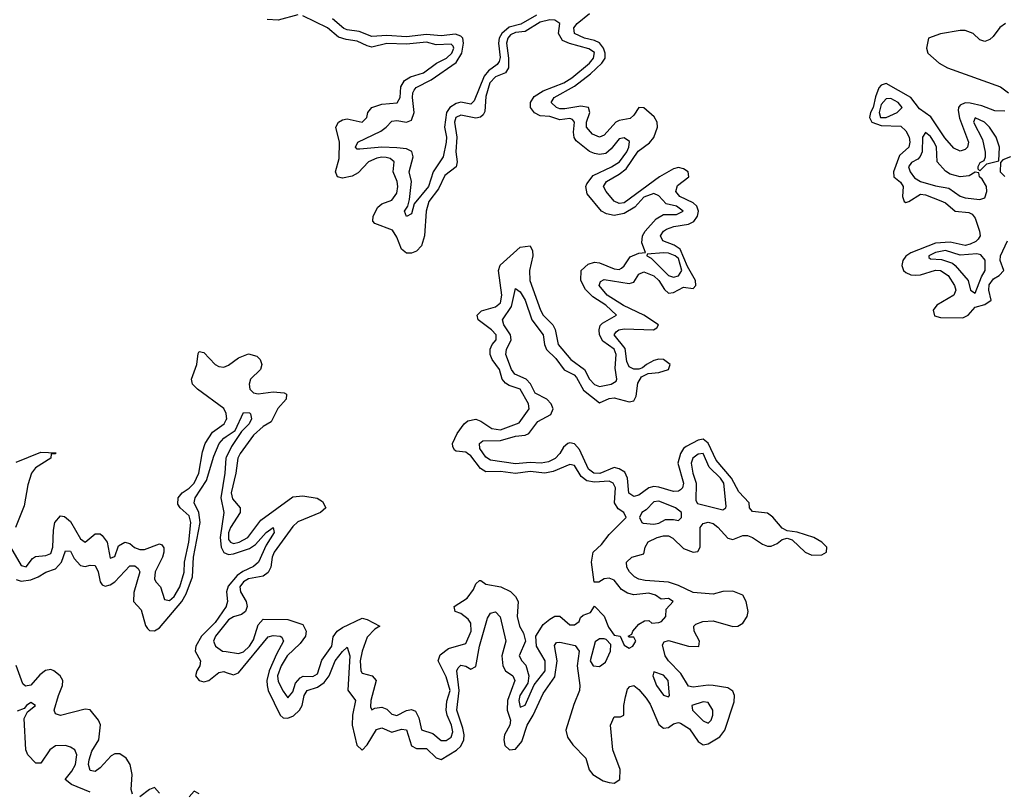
# Model space of a CAD drawing. Header units: inches. Extents: x 2710684 to 2828758, y 857022 to 965663.
# Tile 99 of 256: x 2759164 to 2763149, y 860898 to 864025. Entities that reach past the tile are written whole.
import ezdxf

# ---------------------------------------------------------------- set-up
doc = ezdxf.new("R2010")
doc.units = ezdxf.units.IN
doc.header["$MEASUREMENT"] = 0
doc.layers.add('C7856', color=7, linetype='Continuous')
doc.layers.add('C7866', color=7, linetype='Continuous')

msp = doc.modelspace()

# ---------------------------------------------------------------- linework, layer by layer
at = {"layer": 'C7856', "color": 4}
for points, elevation in [([(2760000, 862431.1), (2759990, 862452), (2759884, 862530), (2759864, 862550), (2759859, 862570), (2759880.9, 862630), (2759886, 862674), (2759890, 862682), (2759910, 862678), (2759956, 862630), (2759970, 862622), (2759990, 862619.3), (2760000, 862622.9)], 8), ([(2759127.2, 861890), (2759170, 861816), (2759190, 861811), (2759215.9, 861844.1), (2759227.8, 861852.2), (2759270, 861857.1), (2759290, 861864), (2759298.9, 861890), (2759301.1, 861958.9), (2759307, 861990), (2759330, 862017.3), (2759345.6, 862014.4), (2759370, 861994), (2759410, 861924), (2759430, 861910.8), (2759470, 861944.9), (2759490, 861944.9), (2759498, 861938), (2759518, 861910), (2759530, 861846), (2759550, 861852), (2759564.4, 861895.6), (2759590, 861910.6), (2759610, 861905.5), (2759629.1, 861889.1), (2759650, 861880.3), (2759670, 861881.3), (2759730, 861904), (2759739.3, 861899.3), (2759747.5, 861887.5), (2759748, 861870), (2759742.4, 861850), (2759712.4, 861790), (2759710, 861762), (2759714.8, 861750), (2759734.8, 861730), (2759750, 861678), (2759770, 861674), (2759790, 861690.7), (2759812, 861730), (2759829.6, 861789.6), (2759831.7, 861830), (2759848.4, 861910), (2759856.4, 861990), (2759850, 862017), (2759814, 862050), (2759804.4, 862064.4), (2759805.1, 862090), (2759822, 862110), (2759850, 862128.9), (2759871.1, 862150), (2759889.7, 862190), (2759904, 862276), (2759915.1, 862310), (2759944.8, 862355.2), (2759991.5, 862390), (2760000, 862405.7)], 8), ([(2759150, 861759.1), (2759170, 861752.2), (2759210, 861758.6), (2759239.5, 861770), (2759270.8, 861789.2), (2759310, 861803.1), (2759334, 861830), (2759350, 861876), (2759370, 861874), (2759385.1, 861845.1), (2759410, 861815.8), (2759430, 861812), (2759450, 861817.6), (2759470, 861816.3), (2759481.7, 861790), (2759490.3, 861750.3), (2759498.4, 861738.4), (2759510, 861732.4), (2759530, 861738), (2759550, 861750.3), (2759610, 861814.9), (2759630, 861814.9), (2759644.1, 861804.1), (2759650.3, 861790), (2759626.4, 861706.4), (2759625.5, 861670), (2759656.2, 861636.2), (2759673.3, 861573.3), (2759681.1, 861561.1), (2759690, 861552.7), (2759710, 861551.8), (2759730, 861563.6), (2759820.3, 861670), (2759838.5, 861701.5), (2759864, 861770), (2759867.6, 861850), (2759894.4, 861990), (2759889.8, 862030), (2759871.1, 862070), (2759874, 862090), (2759920.4, 862159.6), (2759950, 862258.8), (2759971.5, 862310), (2759990, 862331.7), (2760000, 862338.4)], 4), ([(2759150, 862234.4), (2759250, 862275.5), (2759312.7, 862272.7), (2759308, 862268), (2759292, 862268), (2759291, 862250), (2759228.7, 862211.3), (2759212, 862190), (2759197.8, 862142.2), (2759182.3, 862057.7), (2759148.1, 861970)], 8), ([(2760000, 862253.5), (2759998.3, 862250), (2759994.4, 862190), (2759978, 862090), (2759990.3, 862030), (2759975.3, 861930), (2759979.3, 861890), (2759990, 861868.9), (2760000, 861865.1)], 4), ([(2760000, 861652), (2759999.5, 861650), (2759955.3, 861584.7), (2759900.2, 861530), (2759877.3, 861490), (2759874.9, 861470), (2759896.3, 861430), (2759894, 861410), (2759881.3, 861390), (2759876.4, 861370), (2759890, 861350.6), (2759910, 861344.9), (2759930, 861350.5), (2759970, 861383), (2759990, 861386.4), (2760000, 861383.3)], 4), ([(2760000, 861583.8), (2759957.1, 861530), (2759948, 861510), (2759957.3, 861490), (2759984.7, 861470), (2760000, 861467.5)], 8), ([(2759621.2, 860890), (2759616, 860910), (2759619.7, 860970), (2759611.3, 861010), (2759595.8, 861035.8), (2759570, 861053.6), (2759550, 861053.6), (2759534.8, 861045.2), (2759490, 860997), (2759470, 860982.9), (2759450, 860986), (2759442.4, 861010), (2759445.1, 861030), (2759456.1, 861063.9), (2759485.1, 861110), (2759491.3, 861171.3), (2759483.6, 861190), (2759450, 861232), (2759430, 861235.1), (2759330, 861209.4), (2759310, 861215.3), (2759304.5, 861230), (2759321.3, 861290), (2759338.3, 861330), (2759338.5, 861350), (2759328.3, 861370), (2759302, 861390), (2759290, 861394.6), (2759268.8, 861391.2), (2759246.1, 861373.9), (2759210, 861331.5), (2759188.2, 861328.2), (2759177.2, 861337.2), (2759150, 861411.1)], 4), ([(2759450, 860898), (2759374, 860930), (2759348.7, 860950), (2759376, 860984), (2759389.7, 861010), (2759395.1, 861050), (2759387, 861070), (2759370, 861081.3), (2759350, 861086.9), (2759310, 861086.6), (2759286.7, 861070), (2759250, 861016), (2759230, 861016), (2759197, 861050), (2759189.6, 861070), (2759183.2, 861196.8), (2759196.5, 861223.5), (2759228, 861250), (2759210, 861262), (2759192, 861250), (2759182.8, 861237.2), (2759154, 861226)], 8), ([(2759730, 860894), (2759710, 860918), (2759690, 860909.5), (2759650, 860879.3)], 4), ([(2759890, 860892.3), (2759870, 860902), (2759850, 860879.3)], 4)]:
    msp.add_lwpolyline(points, dxfattribs=dict(at, elevation=elevation))
at = {"layer": 'C7866', "color": 4}
for points, elevation in [([(2760000, 861383.3), (2760030, 861374), (2760050, 861382), (2760170, 861526.7), (2760190, 861533.4), (2760218, 861530), (2760225.8, 861525.8), (2760232.4, 861510), (2760203.1, 861456.9), (2760174.5, 861390), (2760165, 861350), (2760166.4, 861330), (2760170.2, 861310), (2760218, 861210), (2760230, 861198.9), (2760250, 861198), (2760272.5, 861207.5), (2760296.1, 861230), (2760306.8, 861250), (2760315.6, 861290), (2760327.8, 861310), (2760370, 861323.2), (2760397, 861343), (2760417.2, 861370), (2760440.4, 861430), (2760470, 861468.2), (2760490, 861486), (2760500.3, 861450), (2760491.9, 861311.9), (2760523, 861270), (2760511.1, 861210), (2760509.2, 861170), (2760528.2, 861088.2), (2760550, 861068.5), (2760570, 861090.6), (2760608.2, 861151.8), (2760630, 861159.5), (2760670, 861141.5), (2760710, 861153.4), (2760730, 861150.5), (2760750, 861086.7), (2760770, 861074.9), (2760810, 861074.9), (2760850, 861037.6), (2760870, 861030.3), (2760932, 861068), (2760950, 861084.2), (2760961.6, 861110), (2760962.9, 861130), (2760957.7, 861157.7), (2760932.9, 861230), (2760942.3, 861310), (2760933.6, 861390), (2760938, 861402), (2760950, 861412.4), (2760970, 861408.2), (2760990, 861397.1), (2761010, 861407.3), (2761024.8, 861490), (2761057.7, 861602.3), (2761070, 861623), (2761090, 861628), (2761108.7, 861608.7), (2761131.7, 861510), (2761115.6, 861450), (2761119.7, 861410), (2761130.2, 861390.2), (2761160.4, 861370), (2761167.4, 861350), (2761138, 861270), (2761137.2, 861230), (2761150.2, 861190), (2761147.1, 861170), (2761126.2, 861130), (2761123.5, 861110), (2761127.4, 861087.4), (2761146, 861070), (2761170, 861072.9), (2761195.8, 861104.2), (2761217.8, 861170), (2761242.8, 861210), (2761282.3, 861297.7), (2761330, 861366), (2761339.8, 861430), (2761328.2, 861491.8), (2761336, 861504), (2761350, 861506), (2761412.7, 861492.8), (2761428.7, 861470), (2761419.7, 861410), (2761431.6, 861330), (2761429.1, 861310), (2761406.4, 861253.6), (2761374.6, 861150), (2761381.5, 861121.5), (2761402, 861090), (2761455.6, 861035.6), (2761468.9, 860988.9), (2761484, 860970), (2761525, 860945), (2761550, 860937.3), (2761570, 860934.9), (2761592.4, 860950), (2761593.6, 860990), (2761564.8, 861070), (2761554.7, 861170), (2761570, 861204), (2761596, 861204), (2761609.1, 861210.9), (2761609.6, 861249.6), (2761615.8, 861284.2), (2761624.5, 861315.5), (2761633.6, 861326.4), (2761650, 861330.4), (2761670, 861314.4), (2761699.2, 861279.2), (2761715, 861255), (2761750, 861172.4), (2761770, 861157), (2761790, 861160.3), (2761810, 861175.3), (2761830, 861180.3), (2761837.8, 861177.8), (2761874.9, 861154.9), (2761910, 861103.1), (2761930, 861090.3), (2761950, 861094.7), (2761997.6, 861122.4), (2762018.1, 861150), (2762055.8, 861264.2), (2762056.8, 861290), (2762050, 861307.6), (2762030, 861321.2), (2761970, 861329.8), (2761950, 861331.6), (2761890, 861323.1), (2761870, 861327.8), (2761839.6, 861379.6), (2761789.7, 861430), (2761776.3, 861450), (2761765.6, 861494.4), (2761772.3, 861507.7), (2761790, 861512.4), (2761871.3, 861490), (2761911.9, 861488.1), (2761915.1, 861510), (2761893.6, 861550), (2761892.3, 861570), (2761900.8, 861579.2), (2761928, 861590), (2761970, 861592.4), (2762050, 861568.9), (2762070, 861570.3), (2762090, 861582.8), (2762108, 861610), (2762112, 861630), (2762104.1, 861670), (2762090, 861696), (2762050, 861712.7), (2762010, 861710.8), (2761970, 861700.3), (2761890, 861707.2), (2761830, 861735.3), (2761790, 861748.6), (2761694.9, 861754.9), (2761670, 861761.3), (2761652.7, 861770), (2761632.3, 861790), (2761620.9, 861810), (2761619.3, 861830), (2761642, 861850), (2761690, 861862.8), (2761695.6, 861890), (2761707.7, 861912.3), (2761743.7, 861930), (2761770, 861936.5), (2761790, 861936.1), (2761806.7, 861926.7), (2761850, 861884.7), (2761890, 861870.3), (2761907.8, 861872.2), (2761917.3, 861890), (2761918.3, 861970), (2761930, 861986.4), (2761950, 861991.6), (2761970, 861986), (2761990, 861971.8), (2762030, 861927.4), (2762050, 861922), (2762090, 861937.4), (2762110, 861936.9), (2762130, 861929), (2762170, 861902.4), (2762190, 861894.7), (2762205.2, 861894.8), (2762230, 861905.3), (2762250, 861921.3), (2762270, 861927.2), (2762290, 861919.5), (2762343.1, 861870), (2762370, 861858.2), (2762410, 861858.6), (2762429.7, 861870), (2762429.8, 861890), (2762409.8, 861910), (2762378.3, 861930), (2762310, 861951.6), (2762270, 861955.8), (2762250, 861967.3), (2762212.3, 862012.3), (2762190, 862028.6), (2762130, 862034.5), (2762117.6, 862050), (2762115.8, 862070), (2762074.2, 862114.2), (2762044.8, 862170), (2761982.9, 862242.9), (2761950.8, 862310.8), (2761930, 862327.8), (2761910, 862323.1), (2761861.7, 862298.3), (2761850.2, 862289.8), (2761838.5, 862270), (2761827.1, 862230), (2761850.2, 862150), (2761846.7, 862130), (2761838.2, 862121.8), (2761830, 862116.9), (2761810, 862115.3), (2761750, 862133.6), (2761730, 862135.3), (2761710, 862129.8), (2761670, 862101.1), (2761650, 862095.1), (2761628.8, 862108.8), (2761624, 862170), (2761613.3, 862193.3), (2761590, 862206.9), (2761570, 862212.2), (2761511.4, 862188.6), (2761487.3, 862190), (2761466.6, 862206.6), (2761430, 862285.6), (2761410, 862308.3), (2761390, 862312.9), (2761383, 862310), (2761364.4, 862295.6), (2761350.2, 862269.8), (2761330.9, 862249.1), (2761304.7, 862235.3), (2761274, 862230), (2761230, 862233.5), (2761170, 862227.2), (2761070, 862242), (2761050, 862255.1), (2761026.6, 862290), (2761024.5, 862310), (2761038.7, 862321.3), (2761110, 862322), (2761170, 862339.2), (2761210, 862343.2), (2761225.1, 862350), (2761261, 862399), (2761313.3, 862426.7), (2761322.4, 862450), (2761315.1, 862470), (2761297.7, 862490), (2761250, 862514.3), (2761231.2, 862551.2), (2761214, 862570), (2761168, 862590), (2761154.8, 862610), (2761131.1, 862670), (2761134, 862690), (2761153.1, 862730), (2761149.8, 862750), (2761123, 862790), (2761118.7, 862810), (2761154.9, 862865.1), (2761170, 862938), (2761190, 862924), (2761210.2, 862890.2), (2761236.9, 862810), (2761282.7, 862750), (2761288.1, 862710), (2761295.6, 862690), (2761333.5, 862653.5), (2761368.1, 862608.1), (2761407.7, 862587.7), (2761417.7, 862577.7), (2761446.1, 862526.1), (2761510, 862474), (2761550, 862491.5), (2761570, 862494.9), (2761630, 862478.5), (2761650, 862482.6), (2761658.9, 862501.1), (2761665.2, 862554.8), (2761680.1, 862579.9), (2761707, 862593), (2761750, 862596.9), (2761789.4, 862610), (2761796.9, 862630), (2761770, 862649.7), (2761750, 862650.8), (2761730, 862645.4), (2761700.5, 862630), (2761684.2, 862615.8), (2761670, 862611.3), (2761650, 862611.2), (2761630, 862620.7), (2761621.8, 862641.8), (2761614.5, 862694.5), (2761569.7, 862750), (2761577.7, 862762.3), (2761589.2, 862770), (2761610, 862773.4), (2761729.6, 862770.4), (2761742, 862778), (2761749.4, 862790), (2761689.6, 862830), (2761608.1, 862868.1), (2761542, 862910), (2761509.7, 862950), (2761514.5, 862965.5), (2761530, 862973.1), (2761630, 862956.9), (2761650, 862963.1), (2761670, 862995.5), (2761690, 863005.3), (2761730, 862989), (2761750.2, 862970), (2761773.9, 862933.9), (2761790, 862918.9), (2761810, 862920.9), (2761850, 862942.4), (2761890, 862937), (2761899.8, 862950), (2761898.6, 862970), (2761866.2, 863026.2), (2761836.8, 863096.8), (2761812.6, 863112.6), (2761767, 863130), (2761757.6, 863150), (2761769.6, 863170), (2761782, 863178), (2761811.7, 863188.3), (2761870, 863197.1), (2761891.8, 863208.2), (2761907.2, 863230), (2761911.3, 863250), (2761903.8, 863270), (2761890, 863283.8), (2761835.1, 863310), (2761818.9, 863330), (2761826.4, 863353.6), (2761872.6, 863390), (2761869.7, 863410), (2761850, 863422.2), (2761830, 863427.1), (2761810, 863422), (2761753.7, 863390), (2761610, 863284.2), (2761590, 863281.7), (2761570, 863291.5), (2761536.9, 863330), (2761527.3, 863350), (2761538.4, 863370), (2761590, 863399.7), (2761617.8, 863422.2), (2761667.4, 863492.6), (2761712.9, 863527.1), (2761730, 863548.9), (2761745.6, 863590), (2761743.4, 863610), (2761732.1, 863632.1), (2761690, 863668.1), (2761670, 863669.7), (2761650, 863638.7), (2761635.1, 863624.9), (2761590, 863616.8), (2761577.1, 863610), (2761530, 863558), (2761510, 863549.7), (2761481.8, 863561.8), (2761457.7, 863590), (2761457.6, 863610), (2761470.9, 863650), (2761466, 863670), (2761434.8, 863674.8), (2761370, 863664.1), (2761350, 863665.1), (2761336, 863670), (2761314.5, 863690), (2761327, 863710), (2761410, 863755.9), (2761474.1, 863805.9), (2761520.4, 863850), (2761534, 863870), (2761534.1, 863890), (2761526.9, 863910), (2761510, 863931.5), (2761490, 863941.4), (2761449.5, 863950), (2761409.6, 863970), (2761407.3, 863992.7), (2761419.7, 864010), (2761470, 864050.2)], 4), ([(2760000, 861467.5), (2760050, 861459.3), (2760070, 861466.7), (2760093.7, 861490), (2760110, 861514.8), (2760130, 861576), (2760150, 861599.1), (2760250, 861597.6), (2760310, 861577.3), (2760323.8, 861550), (2760320.4, 861530), (2760299.7, 861500.3), (2760246.3, 861450), (2760222.7, 861410), (2760207.9, 861370), (2760210, 861346.8), (2760230, 861307.3), (2760250, 861281), (2760270, 861304.7), (2760280.6, 861339.4), (2760299.1, 861360.9), (2760311.4, 861368.6), (2760350, 861367), (2760370, 861377.3), (2760387.2, 861432.8), (2760427.8, 861490), (2760433.3, 861526.7), (2760449.2, 861550), (2760470, 861565.5), (2760550, 861602.8), (2760570, 861597.3), (2760622, 861570), (2760601.1, 861558.9), (2760570, 861526), (2760550, 861469), (2760542.7, 861430), (2760545.3, 861390), (2760550, 861380.7), (2760591.3, 861370), (2760607.3, 861350), (2760584.9, 861270), (2760583.5, 861243.5), (2760590, 861232), (2760600.9, 861239.1), (2760630, 861243), (2760650, 861234), (2760670, 861214), (2760690, 861208.4), (2760730, 861228.7), (2760750, 861232.7), (2760766.6, 861226.6), (2760779.9, 861199.9), (2760790.5, 861150.5), (2760835.8, 861135.8), (2760870, 861108), (2760890, 861108.2), (2760910, 861120.7), (2760916.9, 861143.1), (2760912.1, 861170), (2760893.5, 861210), (2760889.7, 861230), (2760892.9, 861267.1), (2760905.7, 861310), (2760890, 861366), (2760858, 861430), (2760866, 861454), (2760900.1, 861479.9), (2760970, 861501), (2760991.5, 861550), (2760990, 861582), (2760978.7, 861598.7), (2760950, 861622), (2760926, 861630), (2760922, 861650), (2760975.5, 861684.5), (2761000.9, 861719.1), (2761010, 861742), (2761025.2, 861754.8), (2761030, 861756), (2761050, 861741), (2761111.3, 861730), (2761150.5, 861710.5), (2761171.3, 861690), (2761181, 861670), (2761177.3, 861610), (2761187.3, 861570), (2761202.5, 861542.5), (2761211.3, 861510), (2761186, 861450), (2761196, 861430), (2761212.3, 861412.3), (2761224.4, 861370), (2761219.9, 861340.1), (2761188.8, 861290), (2761184.4, 861270), (2761190, 861242.8), (2761210, 861251.3), (2761246.3, 861333.7), (2761291.1, 861390), (2761291.2, 861430), (2761256, 861490), (2761252.7, 861530), (2761283, 861577), (2761310, 861599.1), (2761330, 861610.7), (2761350, 861611), (2761390, 861576), (2761410, 861576), (2761428.7, 861590), (2761434, 861606), (2761444.7, 861615.3), (2761474, 861626), (2761490, 861652), (2761530, 861611), (2761547.1, 861567.1), (2761570, 861534), (2761594, 861530), (2761610, 861494), (2761630, 861482), (2761646, 861490), (2761658, 861510), (2761650, 861526), (2761630, 861526), (2761626, 861530), (2761642, 861538), (2761646, 861550), (2761670, 861578), (2761692.7, 861592.7), (2761710, 861594), (2761722.8, 861582.8), (2761750, 861585.5), (2761762, 861590), (2761779, 861610), (2761780.4, 861639.6), (2761808, 861670), (2761790, 861682), (2761760.4, 861680.4), (2761736.6, 861696.6), (2761710, 861703.6), (2761650, 861697.6), (2761623.6, 861703.6), (2761599.1, 861719.1), (2761570, 861757.2), (2761550, 861765.2), (2761530, 861762), (2761508.4, 861748.4), (2761488.7, 861748.7), (2761478, 861830), (2761484.5, 861870), (2761519.1, 861900.9), (2761550, 861941), (2761618, 862010), (2761608.7, 862030), (2761585.6, 862045.6), (2761571.6, 862070), (2761574.7, 862130), (2761566, 862150), (2761550, 862156.9), (2761490, 862152.8), (2761459, 862159), (2761435.9, 862175.9), (2761410, 862220.9), (2761390, 862225.1), (2761322.8, 862197.2), (2761290, 862189.7), (2761230, 862196.4), (2761170, 862188.3), (2761110, 862196), (2761050, 862195.8), (2761028.8, 862208.8), (2760990, 862259.6), (2760977, 862270), (2760970, 862274.7), (2760930, 862279), (2760923.2, 862283.2), (2760917.2, 862297.2), (2760916, 862310), (2760934, 862350), (2760962.9, 862390), (2760978.3, 862401.7), (2761010, 862408.4), (2761030, 862400.5), (2761074.8, 862370), (2761110, 862364.9), (2761186, 862394), (2761226, 862450), (2761223.7, 862470), (2761190, 862529.4), (2761144.8, 862544.7), (2761130, 862553.6), (2761116.3, 862570), (2761106, 862610), (2761076.9, 862650), (2761067.8, 862670), (2761068.3, 862691.7), (2761075.6, 862710), (2761091.8, 862730), (2761091.8, 862750), (2761073.6, 862770), (2761019.3, 862810), (2761016, 862830), (2761033.3, 862846.7), (2761090, 862862.6), (2761110, 862878.8), (2761114.8, 862910), (2761101.6, 863010), (2761108.1, 863031.9), (2761190, 863104.9), (2761230.3, 863110.4), (2761239.1, 863090), (2761240.5, 863070), (2761227, 863010), (2761228.9, 862970), (2761272.2, 862850), (2761283.1, 862830), (2761321.6, 862790), (2761331.5, 862771.5), (2761343.1, 862710), (2761394.9, 862650), (2761449.3, 862609.3), (2761470.4, 862570), (2761490, 862548.4), (2761510, 862540.4), (2761558, 862550), (2761578, 862562), (2761581.2, 862570), (2761574.5, 862614.5), (2761578.3, 862670), (2761570, 862691.1), (2761523.8, 862723.8), (2761511.1, 862750), (2761509.5, 862770), (2761512.9, 862787.1), (2761522.5, 862797.5), (2761579, 862830), (2761535.6, 862870), (2761483.1, 862903.1), (2761453.4, 862933.4), (2761435.6, 862970), (2761437, 863010), (2761464.4, 863035.6), (2761490, 863043.7), (2761510, 863041.3), (2761570, 863016.5), (2761590, 863014.4), (2761600.1, 863019.9), (2761611, 863029), (2761634.9, 863065.1), (2761670, 863080.7), (2761696.4, 863083.6), (2761682, 863122), (2761684.5, 863150), (2761695.6, 863170), (2761740.1, 863219.9), (2761770, 863236.3), (2761822.5, 863237.5), (2761849, 863250), (2761822, 863270), (2761780.5, 863280.5), (2761750, 863312.3), (2761730, 863322.4), (2761690, 863306.6), (2761653.7, 863266.3), (2761610, 863240.4), (2761570, 863232.4), (2761539.1, 863239.1), (2761519.3, 863250), (2761460.9, 863320.9), (2761454.7, 863350), (2761458.8, 863361.2), (2761484.7, 863395.3), (2761559.3, 863430), (2761591.3, 863450), (2761620.5, 863490), (2761629.5, 863510), (2761632, 863532), (2761610, 863546.6), (2761590, 863543.7), (2761557.5, 863502.5), (2761535.8, 863484.2), (2761510, 863479.7), (2761490, 863483.6), (2761470, 863492), (2761415.6, 863535.6), (2761408.4, 863548.4), (2761405.1, 863570), (2761409.5, 863610), (2761401.5, 863621.5), (2761390, 863625.6), (2761350, 863619.7), (2761310, 863633.1), (2761270, 863636.9), (2761247.8, 863647.8), (2761232, 863670), (2761231.6, 863690), (2761245.7, 863714.3), (2761282, 863738), (2761366.6, 863770), (2761398, 863790), (2761469.6, 863850), (2761485.6, 863870), (2761490, 863892.7), (2761468, 863908), (2761388.6, 863928.6), (2761361.3, 863941.3), (2761345.1, 863970), (2761349.4, 864010), (2761330, 864023.6), (2761310, 864025.4), (2761270, 864015.5), (2761210, 863977.6), (2761170, 863972.9), (2761150, 863964), (2761139.1, 863950), (2761133.6, 863930), (2761142.6, 863870), (2761141.7, 863830), (2761130.3, 863809.7), (2761090, 863794.5), (2761067.2, 863770), (2761050, 863714), (2761046, 863654), (2761039.4, 863640.6), (2761028.9, 863631.1), (2761010, 863626.6), (2760950, 863638.9), (2760928.9, 863630), (2760923.6, 863610), (2760933.1, 863550), (2760928.9, 863490), (2760934.9, 863450), (2760930.6, 863430), (2760885.2, 863394.8), (2760859, 863341), (2760820.2, 863290), (2760809.1, 863250), (2760802, 863150), (2760790.4, 863110), (2760770, 863087.8), (2760750, 863080.5), (2760730, 863080.7), (2760710, 863097.2), (2760690, 863145.2), (2760673, 863173), (2760601, 863201), (2760592.7, 863210), (2760594.5, 863230), (2760613, 863267), (2760630, 863280.5), (2760670, 863295.5), (2760690, 863322.8), (2760694.3, 863350), (2760691.5, 863370), (2760675.6, 863410), (2760679.3, 863450), (2760663.3, 863463.3), (2760647.8, 863467.8), (2760630, 863469.6), (2760610, 863465.1), (2760576.3, 863450), (2760534.1, 863405.9), (2760510, 863391.6), (2760470, 863383.7), (2760450, 863389.2), (2760442.7, 863410), (2760456.9, 863463.1), (2760458, 863530), (2760443.7, 863590), (2760454, 863610), (2760470, 863620.7), (2760490, 863624), (2760550, 863611), (2760569, 863630), (2760573.2, 863650), (2760590, 863670.6), (2760630, 863683.1), (2760691.3, 863688.7), (2760703.6, 863710), (2760706.2, 863753.8), (2760721.4, 863778.6), (2760745.9, 863794.1), (2760798, 863810), (2760850.7, 863849.3), (2760891.6, 863870), (2760913.7, 863890), (2760921.3, 863910), (2760918, 863918), (2760910, 863927), (2760850, 863924), (2760810, 863934.8), (2760730, 863926.6), (2760650, 863928.6), (2760590, 863914.7), (2760570, 863919.1), (2760530, 863938), (2760484.9, 863944.9), (2760454.9, 863954.9), (2760410, 863992.4), (2760310, 864040.4)], 8), ([(2760290, 864045.1), (2760210, 864023.1), (2760166.1, 864026.1)], 8), ([(2761255.9, 864044.1), (2761192.4, 864007.6), (2761144.7, 863995.3), (2761115.8, 863970), (2761104.6, 863950), (2761101.7, 863930), (2761108.2, 863871.8), (2761104.3, 863855.7), (2761096.5, 863843.5), (2761061.7, 863818.3), (2761043.4, 863796.6), (2761003.7, 863696.3), (2760990, 863683), (2760950, 863691.1), (2760930, 863686.4), (2760904.9, 863670), (2760891.2, 863650), (2760883.5, 863590), (2760891.2, 863550), (2760890.2, 863530), (2760877.7, 863470), (2760838, 863410), (2760818.5, 863350), (2760760.4, 863279.6), (2760750, 863239), (2760730, 863229.2), (2760721.2, 863250), (2760735.3, 863270), (2760742, 863298), (2760749.8, 863370), (2760739.8, 863410), (2760756.4, 863470), (2760751.5, 863491.5), (2760730, 863502.4), (2760690, 863507.1), (2760630, 863509.8), (2760540.7, 863500.7), (2760530, 863501.2), (2760523.7, 863510), (2760532.7, 863530), (2760625.2, 863574.8), (2760647.3, 863590), (2760670, 863614.9), (2760690, 863617), (2760730, 863610.3), (2760750, 863619.3), (2760760.9, 863650), (2760754.2, 863710), (2760755.1, 863730), (2760760.3, 863739.7), (2760769, 863751), (2760830, 863781.8), (2760930, 863852.6), (2760953, 863890), (2760960.2, 863930), (2760957.4, 863950), (2760950, 863958.7), (2760927.3, 863967.3), (2760870, 863960.7), (2760810, 863965.6), (2760730, 863955.8), (2760650, 863961), (2760590, 863957.1), (2760537.7, 863977.7), (2760490, 863983.8), (2760476.2, 863990), (2760430, 864028.6)], 4), ([(2763154, 864010), (2763130, 863993.3), (2763103.1, 863956.9), (2763090, 863945.2), (2763070, 863937.2), (2763050, 863944), (2763022.7, 863970), (2762990, 863981.1), (2762970, 863981.7), (2762890, 863968), (2762842, 863950), (2762833.4, 863910), (2762839.1, 863890), (2762884.4, 863850), (2762919.1, 863830), (2763133.5, 863753.5), (2763166, 863730)], 4), ([(2763150, 863655.4), (2763110, 863656.8), (2763057, 863677), (2763010, 863687.1), (2762990, 863688.7), (2762970, 863679.7), (2762963.6, 863670), (2762962.5, 863657.5), (2762966.6, 863626.6), (2763003.6, 863530), (2762999.5, 863510), (2762990, 863499.7), (2762970, 863493.7), (2762944.8, 863504.8), (2762907.3, 863547.3), (2762851.8, 863631.8), (2762805.2, 863665.2), (2762770.5, 863710.5), (2762670, 863767.2), (2762650, 863760.8), (2762641, 863750), (2762627, 863713), (2762618.3, 863670), (2762606.9, 863650), (2762602.7, 863630), (2762612.9, 863610), (2762650, 863597.4), (2762730, 863594), (2762750, 863575.8), (2762763.6, 863550), (2762766.9, 863530), (2762761.7, 863510), (2762723.9, 863476.1), (2762700.2, 863410), (2762701.5, 863390), (2762728.4, 863368.4), (2762739.6, 863350), (2762736.9, 863310), (2762743.1, 863290), (2762750, 863286), (2762762.7, 863290), (2762810, 863319.6), (2762830, 863316.1), (2762891.9, 863291.9), (2762910, 863283.6), (2762950, 863250.2), (2763004.7, 863244.7), (2763018, 863238), (2763030, 863222), (2763048.1, 863170), (2763050.2, 863150), (2763042.5, 863137.5), (2763032.8, 863127.2), (2763010, 863116.5), (2762990, 863111.7), (2762930, 863124.5), (2762870, 863121.3), (2762770, 863082.3), (2762750, 863067.8), (2762738.1, 863050), (2762733.7, 863030), (2762741.1, 863010), (2762750, 863001.8), (2762770, 862993.2), (2762790, 862991), (2762810, 862992.6), (2762870, 863012), (2762890, 863010.2), (2762921.7, 862990), (2762947.6, 862950), (2762952.6, 862930), (2762944.9, 862910), (2762875.6, 862870), (2762861.1, 862850), (2762866.7, 862826.7), (2762890, 862819.8), (2762981.3, 862818.7), (2763001.8, 862830), (2763030, 862861.2), (2763070, 862872.3), (2763095.1, 862890), (2763086.2, 862930), (2763087.4, 862952.6), (2763104.2, 862975.8), (2763127.3, 862990), (2763146, 863010), (2763132, 863050), (2763133.1, 863070), (2763161.7, 863130)], 4), ([(2763174, 863470), (2763142, 863458), (2763132.7, 863447.3), (2763131.3, 863410), (2763150, 863391.3)], 8), ([(2760000, 862622.9), (2760010, 862626.4), (2760050, 862656.4), (2760090, 862673), (2760123.8, 862663.8), (2760137.3, 862650), (2760144, 862630), (2760138.8, 862610), (2760098, 862570), (2760092.7, 862550), (2760095.5, 862530), (2760110, 862515.5), (2760130, 862510.4), (2760190, 862518.4), (2760234.6, 862514.6), (2760244.7, 862510), (2760242.8, 862490), (2760209, 862451), (2760182, 862398), (2760150, 862378.7), (2760110, 862343), (2760056.5, 862270), (2760046.5, 862250), (2760039.6, 862190), (2760019.6, 862110), (2760025.8, 862085.8), (2760057.1, 862050), (2760056.4, 862030), (2760016.9, 861970), (2760010, 861948), (2760010, 861921), (2760017.3, 861910), (2760030, 861904.9), (2760052.3, 861910), (2760087, 861930), (2760140.7, 861999.3), (2760270, 862094.4), (2760310, 862097.6), (2760368.3, 862088.3), (2760390, 862074.8), (2760402.8, 862050), (2760381, 862030), (2760290, 861993.3), (2760270, 861973.6), (2760194.6, 861870), (2760185.5, 861850), (2760180.3, 861810), (2760170, 861787.3), (2760150, 861773), (2760090, 861762.6), (2760070, 861749.5), (2760055.8, 861730), (2760057.6, 861710), (2760081.3, 861670), (2760084.9, 861650), (2760078, 861630), (2760062, 861618), (2760030, 861608), (2760010, 861596.3), (2760000, 861583.8)], 8), ([(2760000, 862338.4), (2760036.9, 862363.1), (2760070, 862436), (2760094, 862434), (2760098.8, 862430), (2760102.4, 862410), (2760093.4, 862390), (2760061.7, 862358.3), (2760021.8, 862298.2), (2760000, 862253.5)], 4), ([(2760000, 862405.7), (2760002.4, 862410), (2760000.5, 862430), (2760000, 862431.1)], 8), ([(2760000, 861865.1), (2760010, 861861.2), (2760030, 861863.5), (2760094.8, 861885.2), (2760119.1, 861900.9), (2760162, 861950), (2760190, 861970.4), (2760194, 861950), (2760161.2, 861898.8), (2760131, 861829), (2760110, 861812.1), (2760067.7, 861792.3), (2760045, 861775), (2760007.4, 861732.6), (2760001.3, 861710), (2760004.9, 861670), (2760000, 861652)], 4)]:
    msp.add_lwpolyline(points, dxfattribs=dict(at, elevation=elevation))
at = {"layer": 'C7866', "color": 4, "elevation": 8}
for points in [[(2762690, 863706), (2762670, 863705.2), (2762650, 863682.7), (2762642, 863650), (2762647, 863630), (2762670, 863629.1), (2762715.3, 863650), (2762735.1, 863670), (2762719.3, 863690)], [(2763030, 863628), (2763024, 863610), (2763059.9, 863539.9), (2763071.1, 863488.9), (2763071.6, 863468.4), (2763065.4, 863454.6), (2763050, 863446), (2763042, 863430), (2763042, 863422), (2763050, 863414), (2763078, 863442), (2763126, 863454), (2763128.7, 863510), (2763115.3, 863550), (2763088.7, 863590), (2763068.7, 863610)], [(2762830, 863569), (2762817.3, 863550), (2762815.5, 863490), (2762808.7, 863471.3), (2762798.9, 863461.1), (2762772.5, 863447.5), (2762760.5, 863430), (2762768, 863410), (2762785.4, 863385.4), (2762810, 863370.4), (2762870, 863352.4), (2762923.4, 863343.4), (2762970, 863311), (2762990, 863304.9), (2763050, 863297.3), (2763070, 863304.7), (2763078, 863330), (2763076, 863350), (2763059.3, 863379.3), (2763048, 863390), (2763046, 863406), (2763030, 863408), (2763006.8, 863393.2), (2762970, 863389), (2762930, 863399.5), (2762910, 863411.8), (2762877, 863450), (2762873.6, 863510), (2762864.5, 863530), (2762850, 863552.3)], [(2761770, 863081.1), (2761703.6, 863076.4), (2761702, 863070), (2761719.5, 863059.5), (2761790, 862990.4), (2761810, 862983.7), (2761830, 862988.7), (2761843.1, 863010), (2761830, 863058.9), (2761816.9, 863070), (2761790, 863079.7)], [(2762910, 863090.8), (2762870, 863083.7), (2762842.8, 863070), (2762842.8, 863062.8), (2762850, 863058), (2762894.4, 863054.4), (2762939.3, 863039.3), (2762950, 863030.7), (2763002, 862970), (2763011.3, 862930), (2763030, 862918.8), (2763055.8, 862984.2), (2763071.6, 863010), (2763071.5, 863051.5), (2763054.2, 863074.2), (2763037.2, 863077.2), (2762970, 863072.4)], [(2761930, 862269), (2761910, 862266.6), (2761888.2, 862250), (2761881.6, 862230), (2761888.7, 862190), (2761902, 862150), (2761899.8, 862079.8), (2761907.7, 862067.7), (2762010, 862041), (2762022, 862050), (2762023.1, 862056.9), (2762013, 862150), (2762000.7, 862170), (2761954.8, 862214.7)], [(2761750, 862076), (2761730, 862073.2), (2761699.1, 862040.9), (2761682, 862030), (2761672, 862010), (2761682, 861990), (2761687.9, 861987.9), (2761730, 861983), (2761750, 861988), (2761778, 862002), (2761810, 862002.8), (2761830, 861998), (2761842, 862010), (2761842, 862030), (2761818, 862050), (2761768, 862070)], [(2761510, 861519.3), (2761493, 861507), (2761473.4, 861430), (2761484.7, 861410), (2761510, 861406.8), (2761535.1, 861424.9), (2761555.1, 861470), (2761556.5, 861496.5), (2761537.2, 861517.2), (2761530, 861519)], [(2761730, 861386), (2761726.8, 861370), (2761740.7, 861330), (2761770, 861291.3), (2761790, 861284.7), (2761793.2, 861290), (2761789, 861350), (2761770, 861372)], [(2761930, 861264), (2761884.7, 861250), (2761886.8, 861230), (2761930, 861187.3), (2761950, 861178), (2761962, 861190), (2761969, 861210), (2761969, 861230), (2761950, 861262)]]:
    msp.add_lwpolyline(points, close=True, dxfattribs=at)

doc.saveas('drawing.dxf')
